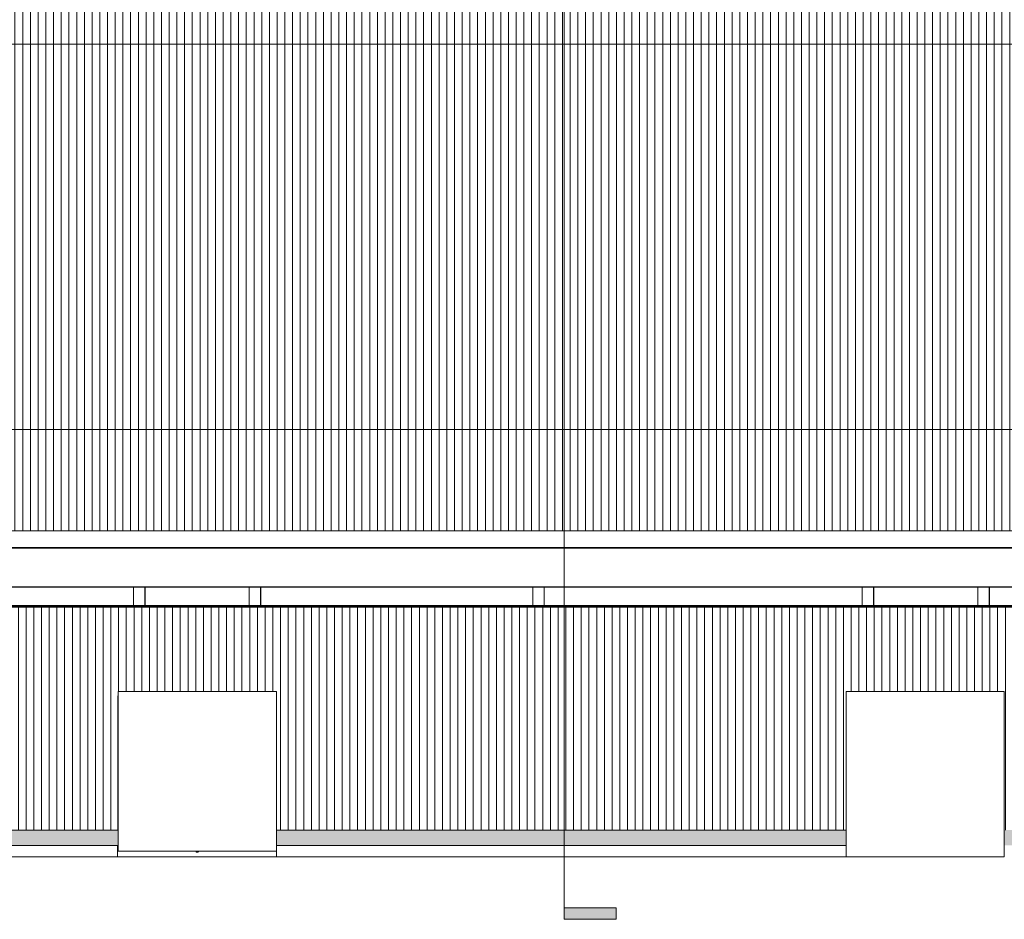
# Model space of a CAD drawing. Header units: metres. Extents: x 2.5 to 41.3, y -72.9 to -49.4.
# Tile 4 of 28: x 16 to 28.7, y -72.8 to -61.1. Entities that reach past the tile are written whole.
import ezdxf

# ---------------------------------------------------------------- set-up
doc = ezdxf.new("R2010")
doc.units = ezdxf.units.M
for name, color, linetype, lineweight in [('A-GLAZ-CWMG', 7, 'Continuous', 18), ('A-ROOF', 7, 'Continuous', 18), ('A-ROOF-PATT', 7, 'Continuous', 18), ('A-WALL', 7, 'Continuous', 18), ('G-ANNO-SYMB', 7, 'Continuous', 9), ('S-BEAM', 7, 'Continuous', 18), ('S-COLS', 7, 'Continuous', 18)]:
    doc.layers.add(name, color=color, linetype=linetype, lineweight=lineweight)
pattern_1 = [(50, (21.555, -62.9), (0.273274, -0.0239114), [0.02857, -0.31432]), (355, (21.555, -62.9), (-0.052863, 0.286588), [0.02286, -0.25146]), (100.451, (21.578, -62.902), (0.220418, 0.26268), [0.02429, -0.26714]), (46.184, (21.555, -62.824), (0.406619, -0.063057), [0.04286, -0.47149]), (96.636, (21.589, -62.829), (0.356107, 0.371139), [0.03643, -0.4007]), (351.184, (21.555, -62.824), (0.356108, 0.371137), [0.03429, -0.37719]), (21, (21.593, -62.843), (0.2274184, -0.153399), [0.02858, -0.31433]), (326, (21.593, -62.843), (0.092705, 0.276284), [0.02286, -0.25146]), (71.451, (21.612, -62.856), (0.320132, 0.122885), [0.02429, -0.26714]), (37.5, (21.555, -62.9), (0.0046375, 0.1268327), [0.00251, -0.2459, 0.00251, -0.25276, -0.25241]), (37.5, (21.555, -62.9), (0.0046375, 0.1268327), [-0.50368, 0.00251, -0.2499]), (7.5, (21.555, -62.9), (0.1002335, 0.1502687), [0.00251, -0.14303, 0.00251, -0.24018, -0.0962]), (7.5, (21.555, -62.9), (0.1002335, 0.1502687), [-0.38824, 0.00251, -0.09369]), (327.5, (21.47, -62.9), (0.2033841, -0.0085941), [0.00251, -0.09274, 0.00251, -0.29467, -0.39433]), (327.5, (21.47, -62.9), (0.2033841, -0.0085941), [-0.39243, 0.00251, -0.39182]), (317.5, (21.432, -62.9), (0.2221916, 0.0381397), [0.00251, -0.12131, 0.00251, -0.19484, -0.28004]), (317.5, (21.432, -62.9), (0.2221916, 0.0381397), [-0.32118, 0.00251, -0.27752])]

# ---------------------------------------------------------------- blocks, each defined once
blk = doc.blocks.new('Paredes 15 - Paredes 6-6874455-LAJE TÉCNICA - FRIGORÍFICA')
at = {"layer": 'A-WALL', "color": 253, "true_color": 0xaaaaaa}
for p, q in [((23.039, -67.94), (11.559, -67.94)), ((33.574, -67.94), (23.039, -67.94)), ((12.891, -68.442), (31.949, -68.442))]:
    blk.add_line(p, q, dxfattribs=at)
blk = doc.blocks.new('Telhados 2 - Telhados 1-7870987-LAJE TÉCNICA - FRIGORÍFICA')
at = {"layer": 'A-ROOF', "color": 253, "true_color": 0xaaaaaa}
blk.add_line((34.659, -55.085), (11.756, -55.085), dxfattribs=at)
blk = doc.blocks.new('Rectangular Mullion - 30mm Square-7992605-LAJE TÉCNICA - FRIGORÍFICA')
at = {"layer": 'A-GLAZ-CWMG', "color": 253, "true_color": 0xaaaaaa}
blk.add_line((40.037, -68.699), (11.912, -68.699), dxfattribs=at)
blk = doc.blocks.new('Telhados 3 - Telhados 3-7987247-LAJE TÉCNICA - FRIGORÍFICA')
at = {"layer": 'A-ROOF', "color": 253, "true_color": 0xaaaaaa}
for p, q in [((35.029, -68.449), (11.94, -68.449)), ((40.037, -68.689), (11.737, -68.689)), ((40.037, -68.702), (11.912, -68.702))]:
    blk.add_line(p, q, dxfattribs=at)
blk = doc.blocks.new('Rectangular Mullion - 50 x 150mm-8009944-LAJE TÉCNICA - FRIGORÍFICA')
at = {"layer": 'A-GLAZ-CWMG', "color": 253, "true_color": 0xaaaaaa}
for p, q in [((34.35, -68.696), (34.35, -68.699)), ((34.38, -68.699), (34.38, -68.696))]:
    blk.add_line(p, q, dxfattribs=at)
blk = doc.blocks.new('Rectangular Mullion - 50 x 150mm-8424714-LAJE TÉCNICA - FRIGORÍFICA')
at = {"layer": 'A-GLAZ-CWMG', "color": 253, "true_color": 0xaaaaaa}
for p, q in [((18.25, -71.868), (18.25, -71.878)), ((18.28, -71.878), (18.25, -71.878)), ((18.25, -71.878), (18.25, -71.879)), ((18.25, -71.879), (18.275, -71.879)), ((18.28, -71.878), (18.28, -71.868))]:
    blk.add_line(p, q, dxfattribs=at)
blk = doc.blocks.new('Rectangular Mullion - 4x4 cm - offset 2cm-8427112-LAJE TÉCNICA - FRIGORÍFICA')
at = {"layer": 'A-GLAZ-CWMG', "color": 253, "true_color": 0xaaaaaa}
for p, q in [((17.24, -71.868), (17.24, -71.866)), ((18.25, -71.868), (17.24, -71.868)), ((19.29, -71.868), (18.28, -71.868)), ((19.29, -71.866), (19.29, -71.868))]:
    blk.add_line(p, q, dxfattribs=at)
blk = doc.blocks.new('4 GRE - ESCOLA DE CINEMA E AUDIOVISUAL CINE REX R07_rvt-1-LAJE TÉCNICA - FRIGORÍFICA')
at = {"layer": 'A-ROOF-PATT', "true_color": 0xd4d4d4}
h = blk.add_hatch(dxfattribs=at)
h.set_pattern_fill('FP_14', color=254, style=0, pattern_type=2)
h.set_pattern_definition([(270, (0, -0.45616), (0.1, 6e-18), [])])
h.paths.add_polyline_path([(25.13, -61.405), (34.462, -61.405), (34.462, -55.097), (34.659, -55.097), (34.659, -55.093), (11.756, -55.093), (11.756, -61.405), (22.271, -61.405)])
h = blk.add_hatch(dxfattribs=at)
h.set_pattern_fill('FP_15', color=254, style=0, pattern_type=2)
h.set_pattern_definition([(90, (0, -0.92861), (-0.1, 6e-18), [])])
h.paths.add_polyline_path([(22.271, -67.716), (34.462, -67.716), (34.462, -61.405), (11.756, -61.405), (11.756, -67.716), (19.411, -67.716)])
at = {"layer": 'A-ROOF-PATT', "true_color": 0xeaeaea}
h = blk.add_hatch(dxfattribs=at)
h.set_pattern_fill('FP_22', color=254, style=0, pattern_type=2)
h.set_pattern_definition([(49.86, (21.555, -62.853), (0.54655, -0.047572), [0.05698, -0.62682]), (355.025, (21.555, -62.853), (-0.105729, 0.570328), [0.04572, -0.5029]), (100.502, (21.601, -62.857), (0.440824, 0.522746), [0.04834, -0.53171]), (46.042, (21.555, -62.701), (0.813242, -0.125493), [0.0855, -0.94054]), (96.668, (21.623, -62.712), (0.712216, 0.738586), [0.0725, -0.79748]), (351.227, (21.555, -62.701), (0.712213, 0.738594), [0.06857, -0.75429]), (20.905, (21.631, -62.739), (0.454846, -0.305267), [0.05711, -0.62825]), (326.132, (21.631, -62.739), (0.185403, 0.54982), [0.04565, -0.50214]), (71.365, (21.669, -62.764), (0.640248, 0.244547), [0.04835, -0.53189]), (37.362, (21.555, -62.853), (0.0092705, 0.252405), [0.0251, -0.47081, 0.0251, -0.4845, -0.5039]), (37.362, (21.555, -62.853), (0.0092705, 0.252405), [-1.006, 0.0251, -0.4788]), (7.463, (21.555, -62.853), (0.2004557, 0.2990496), [0.02514, -0.26592, 0.02514, -0.46021, -0.19239]), (7.463, (21.555, -62.853), (0.2004557, 0.2990496), [-0.77641, 0.02514, -0.16724]), (327.629, (21.385, -62.853), (0.406775, -0.0171053), [0.02511, -0.16512, 0.02511, -0.5684, -0.78754]), (327.629, (21.385, -62.853), (0.406775, -0.0171053), [-0.78374, 0.02511, -0.76243]), (317.642, (21.309, -62.853), (0.4443883, 0.075903), [0.02509, -0.222, 0.02509, -0.36873, -0.5588]), (317.642, (21.309, -62.853), (0.4443883, 0.075903), [-0.64091, 0.02509, -0.53371])])
h.paths.add_polyline_path([(11.883, -71.793), (17.24, -71.793), (17.24, -69.853), (17.236, -69.853), (17.236, -71.595), (11.912, -71.595), (11.912, -68.688), (11.72, -68.688), (11.72, -71.793), (11.798, -71.793)])
h.paths.add_polyline_path([(28.73, -71.793), (39.808, -71.793), (39.808, -71.595), (28.736, -71.595), (28.736, -69.825), (28.73, -69.826), (28.73, -71.627)])
h.paths.add_polyline_path([(26.56, -71.793), (26.68, -71.793), (26.68, -71.595), (19.29, -71.595), (19.291, -71.793), (25.13, -71.793)])
at = {"layer": 'A-ROOF-PATT', "true_color": 0xd4d4d4}
h = blk.add_hatch(dxfattribs=at)
h.set_pattern_fill('FP_16', color=254, style=0, pattern_type=2)
h.set_pattern_definition([(270, (80.244, -32.101), (0.1, 6e-18), [])])
h.paths.add_polyline_path([(40.008, -71.793), (40.037, -71.793), (40.037, -68.702), (11.912, -68.702), (11.912, -71.595), (17.236, -71.595), (17.236, -69.853), (17.24, -69.853), (17.24, -69.797), (19.29, -69.797), (19.29, -71.595), (26.68, -71.595), (26.68, -69.797), (28.73, -69.797), (28.73, -69.825), (28.736, -69.825), (28.736, -71.595), (39.808, -71.595), (39.808, -68.704), (40.008, -68.705), (40.008, -71.793)])
h.paths.add_polyline_path([(38.996, -71.191), (38.946, -71.191), (38.946, -71.169), (38.376, -71.169), (38.376, -71.191), (38.326, -71.191), (38.326, -71.169), (38.316, -71.169), (38.316, -71.114), (38.326, -71.114), (38.326, -70.922), (38.16, -70.922), (38.16, -70.966), (38.154, -70.966), (38.154, -70.416), (38.16, -70.416), (38.16, -70.46), (38.326, -70.46), (38.326, -70.269), (38.316, -70.269), (38.316, -70.214), (38.326, -70.214), (38.326, -70.191), (38.376, -70.191), (38.376, -70.214), (38.946, -70.214), (38.946, -70.191), (38.996, -70.191), (38.996, -70.466), (39.465, -70.466), (39.465, -70.916), (38.996, -70.916), (38.996, -71.185)])
h.paths.add_polyline_path([(38.94, -71.114), (38.946, -71.114), (38.946, -71.106), (38.376, -71.106), (38.376, -71.114), (38.713, -71.114)])
h.paths.add_polyline_path([(38.49, -70.276), (38.49, -70.269), (38.376, -70.269), (38.376, -70.276), (38.382, -70.276)])
h.paths.add_polyline_path([(38.946, -70.276), (38.946, -70.269), (38.832, -70.269), (38.832, -70.276), (38.94, -70.276)])
h.paths.add_polyline_path([(38.524, -69.064), (38.528, -69.064), (38.527, -69.065)])
h.paths.add_polyline_path([(38.311, -69.743), (38.311, -69.726), (38.251, -69.726), (38.251, -69.607), (38.157, -69.607), (38.157, -69.651), (38.151, -69.651), (38.151, -69.271), (38.157, -69.271), (38.157, -69.315), (38.251, -69.315), (38.251, -69.196), (38.311, -69.196), (38.311, -69.18), (38.396, -69.18), (38.396, -69.099), (38.409, -69.099), (38.41, -69.097), (38.411, -69.099), (38.411, -69.097), (38.412, -69.099), (38.412, -69.097), (38.519, -69.097), (38.52, -69.065), (38.524, -69.064), (38.528, -69.067), (38.528, -69.071), (38.528, -69.074), (38.528, -69.078), (38.529, -69.097), (38.635, -69.097), (38.635, -69.099), (38.637, -69.097), (38.637, -69.099), (38.637, -69.097), (38.638, -69.099), (38.651, -69.099), (38.651, -69.18), (38.736, -69.18), (38.736, -69.196), (39.107, -69.196), (39.107, -69.191), (39.157, -69.191), (39.157, -69.196), (39.203, -69.196), (39.203, -69.726), (39.157, -69.726), (39.157, -69.731), (39.107, -69.731), (39.107, -69.726), (38.736, -69.726), (38.736, -69.743), (38.355, -69.743)])
h.paths.add_polyline_path([(38.528, -69.069), (38.527, -69.068), (38.527, -69.068)])
h.paths.add_polyline_path([(38.519, -69.065), (38.52, -69.064), (38.52, -69.065), (38.519, -69.065)])
at = {"layer": 'S-COLS', "true_color": 0xaaaaaa}
h = blk.add_hatch(dxfattribs=at)
h.set_pattern_fill('FP_11', color=253, style=0, pattern_type=2)
h.set_pattern_definition(pattern_1)
h.paths.add_polyline_path([(19.136, -68.443), (19.136, -68.442), (18.936, -68.443)])
h = blk.add_hatch(dxfattribs=at)
h.set_pattern_fill('FP_13', color=253, style=0, pattern_type=2)
h.set_pattern_definition([(50, (21.555, -62.9), (0.273274, -0.023911), [0.02857, -0.31432]), (355, (21.555, -62.9), (-0.052863, 0.286588), [0.02286, -0.25146]), (100.451, (21.578, -62.902), (0.220418, 0.26268), [0.02429, -0.26714]), (46.184, (21.555, -62.824), (0.406619, -0.063057), [0.04286, -0.47149]), (96.636, (21.589, -62.829), (0.356107, 0.371139), [0.03643, -0.4007]), (351.184, (21.555, -62.824), (0.356108, 0.371137), [0.03429, -0.37719]), (21, (21.593, -62.843), (0.227418, -0.153399), [0.02858, -0.31433]), (326, (21.593, -62.843), (0.092705, 0.276284), [0.02286, -0.25146]), (71.451, (21.612, -62.856), (0.320132, 0.122885), [0.02429, -0.26714]), (37.5, (21.555, -62.9), (0.0046375, 0.1268327), [0.00251, -0.2459, 0.00251, -0.25276, -0.25241]), (37.5, (21.555, -62.9), (0.0046375, 0.1268327), [-0.50368, 0.00251, -0.2499]), (7.5, (21.555, -62.9), (0.1002335, 0.1502687), [0.00251, -0.14303, 0.00251, -0.24018, -0.0962]), (7.5, (21.555, -62.9), (0.1002335, 0.1502687), [-0.38824, 0.00251, -0.09369]), (327.5, (21.47, -62.9), (0.203384, -0.0085941), [0.00251, -0.09274, 0.00251, -0.29467, -0.39433]), (327.5, (21.47, -62.9), (0.203384, -0.0085941), [-0.39243, 0.00251, -0.39182]), (317.5, (21.432, -62.9), (0.2221916, 0.0381397), [0.00251, -0.12131, 0.00251, -0.19484, -0.28003]), (317.5, (21.432, -62.9), (0.2221916, 0.0381397), [-0.32118, 0.00251, -0.27752])])
h.paths.add_polyline_path([(22.787, -68.443), (22.787, -68.442), (22.587, -68.443)])
h = blk.add_hatch(dxfattribs=at)
h.set_pattern_fill('FP_11', color=253, style=0, pattern_type=2)
h.set_pattern_definition(pattern_1)
h.paths.add_polyline_path([(27.036, -68.443), (27.036, -68.442), (26.836, -68.443)])
at = {"layer": 'A-ROOF', "color": 253, "true_color": 0xaaaaaa}
for p, q in [((11.756, -61.405), (34.462, -61.405)), ((11.756, -67.716), (34.462, -67.716)), ((40.037, -68.702), (11.912, -68.702)), ((17.24, -69.797), (17.24, -71.866)), ((19.29, -69.797), (17.24, -69.797)), ((19.29, -71.866), (19.29, -69.797)), ((26.68, -69.797), (26.68, -71.943)), ((28.73, -69.797), (26.68, -69.797)), ((28.73, -71.943), (28.73, -69.797)), ((17.24, -69.853), (17.236, -69.853)), ((17.236, -69.853), (17.236, -71.595)), ((17.236, -71.595), (11.912, -71.595)), ((26.68, -71.595), (19.29, -71.595)), ((17.24, -71.866), (19.29, -71.866)), ((26.68, -71.943), (28.73, -71.943))]:
    blk.add_line(p, q, dxfattribs=at)
at = {"layer": 'A-WALL', "color": 253, "true_color": 0xaaaaaa}
for p, q in [((11.72, -71.793), (17.231, -71.793)), ((17.231, -71.793), (17.24, -71.793)), ((17.231, -71.793), (17.231, -71.943)), ((19.291, -71.793), (26.68, -71.793)), ((19.291, -71.793), (19.291, -71.943)), ((17.231, -71.943), (11.72, -71.943)), ((19.291, -71.943), (17.231, -71.943)), ((26.68, -71.943), (19.291, -71.943))]:
    blk.add_line(p, q, dxfattribs=at)
at = {"layer": 'S-BEAM', "color": 253, "true_color": 0xaaaaaa}
for p, q in [((15.26, -68.443), (18.936, -68.443)), ((19.136, -68.443), (22.587, -68.443)), ((22.787, -68.443), (26.836, -68.443)), ((27.036, -68.443), (32.337, -68.443)), ((17.436, -68.444), (17.436, -68.684)), ((17.586, -68.684), (17.586, -68.444)), ((18.936, -68.444), (18.936, -68.684)), ((19.086, -68.684), (19.086, -68.444)), ((26.886, -68.444), (26.886, -68.684)), ((27.036, -68.684), (27.036, -68.444)), ((28.386, -68.444), (28.386, -68.684)), ((28.536, -68.684), (28.536, -68.444)), ((17.436, -68.696), (17.436, -68.699)), ((17.586, -68.699), (17.586, -68.696)), ((18.936, -68.696), (18.936, -68.699)), ((19.086, -68.699), (19.086, -68.696)), ((26.886, -68.696), (26.886, -68.699)), ((27.036, -68.699), (27.036, -68.696)), ((28.386, -68.696), (28.386, -68.699)), ((28.536, -68.699), (28.536, -68.696))]:
    blk.add_line(p, q, dxfattribs=at)
at = {"layer": 'S-COLS', "color": 253, "true_color": 0xaaaaaa}
for p, q in [((19.136, -68.443), (18.936, -68.443)), ((22.787, -68.443), (22.587, -68.443)), ((27.036, -68.443), (26.836, -68.443))]:
    blk.add_line(p, q, dxfattribs=at)
at = {"layer": 'A-GLAZ-CWMG', "color": 253, "lineweight": 18, "true_color": 0xaaaaaa}
for name, p in [('Rectangular Mullion - 50 x 150mm-8009944-LAJE TÉCNICA - FRIGORÍFICA', (-16.971, 0)), ('Rectangular Mullion - 50 x 150mm-8009944-LAJE TÉCNICA - FRIGORÍFICA', (-15.085, 0)), ('Rectangular Mullion - 50 x 150mm-8009944-LAJE TÉCNICA - FRIGORÍFICA', (-13.199, 0)), ('Rectangular Mullion - 50 x 150mm-8009944-LAJE TÉCNICA - FRIGORÍFICA', (-11.314, 0)), ('Rectangular Mullion - 50 x 150mm-8009944-LAJE TÉCNICA - FRIGORÍFICA', (-9.428, 0)), ('Rectangular Mullion - 50 x 150mm-8009944-LAJE TÉCNICA - FRIGORÍFICA', (-7.542, 0)), ('Rectangular Mullion - 50 x 150mm-8009944-LAJE TÉCNICA - FRIGORÍFICA', (-5.657, 0)), ('Rectangular Mullion - 30mm Square-7992605-LAJE TÉCNICA - FRIGORÍFICA', (0, 0)), ('Rectangular Mullion - 4x4 cm - offset 2cm-8427112-LAJE TÉCNICA - FRIGORÍFICA', (0, 0)), ('Rectangular Mullion - 50 x 150mm-8424714-LAJE TÉCNICA - FRIGORÍFICA', (0, 0))]:
    blk.add_blockref(name, p, dxfattribs=at)
at = {"layer": 'A-ROOF', "color": 253, "lineweight": 18, "true_color": 0xaaaaaa}
for name, p in [('Telhados 2 - Telhados 1-7870987-LAJE TÉCNICA - FRIGORÍFICA', (0, -12.844)), ('Telhados 3 - Telhados 3-7987247-LAJE TÉCNICA - FRIGORÍFICA', (0, 0.006))]:
    blk.add_blockref(name, p, dxfattribs=at)
at = {"layer": 'A-WALL', "color": 253, "lineweight": 18, "true_color": 0xaaaaaa}
blk.add_blockref('Paredes 15 - Paredes 6-6874455-LAJE TÉCNICA - FRIGORÍFICA', (0, 0), dxfattribs=at)
blk = doc.blocks.new('Family - V337-300186-LAJE TÉCNICA - FRIGORÍFICA')
at = {"layer": 'S-BEAM', "color": 253, "true_color": 0xaaaaaa}
for p, q in [((0.075, 0.748), (0.075, 0.508)), ((0.075, 0.495), (0.075, 0.492))]:
    blk.add_line(p, q, dxfattribs=at)
blk = doc.blocks.new('Family - V331-300250-LAJE TÉCNICA - FRIGORÍFICA')
at = {"layer": 'S-BEAM', "color": 253, "true_color": 0xaaaaaa}
for p, q in [((0.075, 0.785), (0.075, 0.545)), ((0.075, 0.533), (0.075, 0.53))]:
    blk.add_line(p, q, dxfattribs=at)
blk = doc.blocks.new('Family - V332-300252-LAJE TÉCNICA - FRIGORÍFICA')
at = {"layer": 'S-BEAM', "color": 253, "true_color": 0xaaaaaa}
for p, q in [((0.075, 0.785), (0.075, 0.545)), ((0.075, 0.533), (0.075, 0.53))]:
    blk.add_line(p, q, dxfattribs=at)
blk = doc.blocks.new('Family - V335-300254-LAJE TÉCNICA - FRIGORÍFICA')
at = {"layer": 'S-BEAM', "color": 253, "true_color": 0xaaaaaa}
for p, q in [((-0.075, 1.524), (-0.075, 1.284)), ((0.075, 1.524), (0.075, 1.284)), ((-0.075, 1.271), (-0.075, 1.268)), ((0.075, 1.271), (0.075, 1.268))]:
    blk.add_line(p, q, dxfattribs=at)
blk = doc.blocks.new('Family - V336-300258-LAJE TÉCNICA - FRIGORÍFICA')
at = {"layer": 'S-BEAM', "color": 253, "true_color": 0xaaaaaa}
for p, q in [((0.075, 0.785), (0.075, 0.545)), ((0.075, 0.533), (0.075, 0.53))]:
    blk.add_line(p, q, dxfattribs=at)
blk = doc.blocks.new('ESTRUTURAL CINE REX _011_IFC-1-LAJE TÉCNICA - FRIGORÍFICA')
at = {"layer": 'S-BEAM', "color": 253, "lineweight": 18, "true_color": 0xaaaaaa}
for name, p in [('Family - V331-300250-LAJE TÉCNICA - FRIGORÍFICA', (17.512, -69.229)), ('Family - V332-300252-LAJE TÉCNICA - FRIGORÍFICA', (19.012, -69.229)), ('Family - V335-300254-LAJE TÉCNICA - FRIGORÍFICA', (22.689, -69.968)), ('Family - V336-300258-LAJE TÉCNICA - FRIGORÍFICA', (26.962, -69.229)), ('Family - V337-300186-LAJE TÉCNICA - FRIGORÍFICA', (28.462, -69.192))]:
    blk.add_blockref(name, p, dxfattribs=at)
blk = doc.blocks.new('Corte - M_Final do corte - Preenchido-28045-LAJE TÉCNICA - FRIGORÍFICA')
at = {"layer": 'G-ANNO-SYMB'}
blk.add_hatch(color=256, dxfattribs=at).paths.add_polyline_path([(0, 0.009), (0, 0), (-0.002, 0), (-0.002, 0.009)])
for p, q in [((0, 0.009), (-0.002, 0.009)), ((-0.002, 0.009), (-0.002, 0)), ((0, 0), (0, 0.009)), ((-0.002, 0), (0, 0))]:
    blk.add_line(p, q, dxfattribs=at)

msp = doc.modelspace()

# ---------------------------------------------------------------- linework, layer by layer
at = {"layer": 'G-ANNO-SYMB'}
for p, q in [((23.021, -50.508), (23.021, -72.601)), ((4.118, -66.398), (40.631, -66.398))]:
    msp.add_line(p, q, dxfattribs=at)

# ---------------------------------------------------------------- block references
at = {"lineweight": 5}
for name in ['4 GRE - ESCOLA DE CINEMA E AUDIOVISUAL CINE REX R07_rvt-1-LAJE TÉCNICA - FRIGORÍFICA', 'ESTRUTURAL CINE REX _011_IFC-1-LAJE TÉCNICA - FRIGORÍFICA']:
    msp.add_blockref(name, (0, 0), dxfattribs=at)
at = {"layer": 'G-ANNO-SYMB', "extrusion": (0, 0, -1), "xscale": 74.99999999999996, "yscale": 74.99999999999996, "zscale": 74.99999999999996, "rotation": 90.00000000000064}
msp.add_blockref('Corte - M_Final do corte - Preenchido-28045-LAJE TÉCNICA - FRIGORÍFICA', (-23.021, -72.601), dxfattribs=at)

doc.saveas('drawing.dxf')
